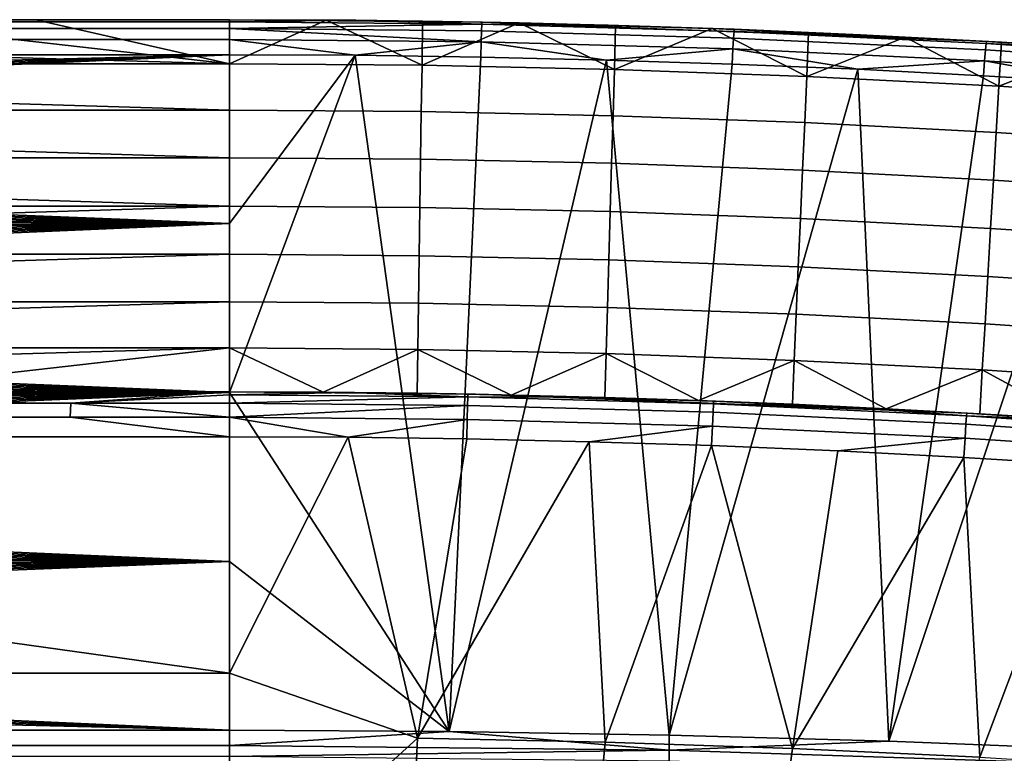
# Model space of a CAD drawing. Header units: millimetres. Extents: x 2387 to 13955, y -4964 to 364.
# Tile 234 of 256: x 13448 to 13567, y -2648 to -2559. Entities that reach past the tile are written whole.
import ezdxf

# ---------------------------------------------------------------- set-up
doc = ezdxf.new("R2010")
doc.units = ezdxf.units.MM
doc.header["$MEASUREMENT"] = 0
doc.layers.add('sistema 2', color=7, linetype='Continuous', true_color=0x000000)

msp = doc.modelspace()

# ---------------------------------------------------------------- linework, layer by layer
at = {"layer": 'sistema 2'}
for points in [[(13473.07, -2559.14, 1091.24), (13473.07, -2559.14, 986.17), (13249.37, -2559.14, 1009.15), (13249.37, -2559.14, 1086.86)], [(13473.07, -2559.14, 776.02), (13249.37, -2559.14, 853.73), (13473.07, -2559.14, 881.09)], [(13473.07, -2559.14, 986.17), (13473.07, -2559.14, 881.09), (13249.37, -2559.14, 931.44), (13249.37, -2559.14, 1009.15)], [(13249.41, -2559.14, 1090.08), (13473.07, -2559.14, 1091.24), (13249.37, -2559.14, 1086.9)], [(13249.37, -2559.14, 853.73), (13473.07, -2559.14, 776.02), (13281.57, -2559.14, 776.02)], [(13473.07, -2559.14, 1091.24), (13249.37, -2559.14, 1086.86), (13249.37, -2559.14, 1086.9)], [(13473.07, -2559.14, 881.09), (13249.37, -2559.14, 853.73), (13249.37, -2559.14, 931.44)], [(13249.41, -2559.14, 1090.08), (13249.53, -2559.14, 1093.27), (13473.07, -2559.14, 1091.24)], [(13249.53, -2559.14, 1093.27), (13249.72, -2559.14, 1096.45), (13473.07, -2559.14, 1091.24)], [(13250, -2559.14, 1099.62), (13473.07, -2559.14, 1091.24), (13249.72, -2559.14, 1096.45)], [(13473.07, -2559.14, 1091.24), (13250, -2559.14, 1099.62), (13250.35, -2559.14, 1102.79)], [(13473.07, -2559.14, 1091.24), (13250.35, -2559.14, 1102.79), (13250.78, -2559.14, 1105.95)], [(13250.78, -2559.14, 1105.95), (13251.29, -2559.14, 1109.09), (13473.07, -2559.14, 1091.24)], [(13251.29, -2559.14, 1109.09), (13251.87, -2559.14, 1112.23), (13473.07, -2559.14, 1091.24)], [(13251.87, -2559.14, 1112.23), (13252.53, -2559.14, 1115.35), (13473.07, -2559.14, 1091.24)], [(13252.53, -2559.14, 1115.35), (13253.27, -2559.14, 1118.45), (13473.07, -2559.14, 1091.24)], [(13254.08, -2559.14, 1121.54), (13473.07, -2559.14, 1091.24), (13253.27, -2559.14, 1118.45)], [(13254.08, -2559.14, 1121.54), (13254.97, -2559.14, 1124.6), (13473.07, -2559.14, 1091.24)], [(13255.93, -2559.14, 1127.64), (13473.07, -2559.14, 1091.24), (13254.97, -2559.14, 1124.6)], [(13473.07, -2559.14, 1091.24), (13255.93, -2559.14, 1127.64), (13256.97, -2559.14, 1130.66)], [(13473.07, -2559.14, 1091.24), (13256.97, -2559.14, 1130.66), (13258.08, -2559.14, 1133.65)], [(13259.27, -2559.14, 1136.61), (13473.07, -2559.14, 1091.24), (13258.08, -2559.14, 1133.65)], [(13473.07, -2559.14, 1091.24), (13259.27, -2559.14, 1136.61), (13260.52, -2559.14, 1139.55)], [(13260.52, -2559.14, 1139.55), (13261.85, -2559.14, 1142.45), (13473.07, -2559.14, 1091.24)], [(13261.85, -2559.14, 1142.45), (13263.25, -2559.14, 1145.31), (13473.07, -2559.14, 1091.24)], [(13264.72, -2559.14, 1148.15), (13473.07, -2559.14, 1091.24), (13263.25, -2559.14, 1145.31)], [(13266.26, -2559.14, 1150.94), (13473.07, -2559.14, 1091.24), (13264.72, -2559.14, 1148.15)], [(13445.76, -2559.14, 1196.31), (13473.07, -2559.14, 1091.24), (13266.26, -2559.14, 1150.94)], [(13281.57, -2559.4, 767.24), (13473.07, -2559.4, 767.24), (13473.07, -2560.2, 758.49), (13281.56, -2560.2, 758.49)], [(13473.07, -2560.2, 758.49), (13473.07, -2561.52, 749.81), (13281.56, -2561.52, 749.81), (13281.56, -2560.2, 758.49)], [(13281.57, -2559.14, 776.02), (13473.07, -2559.14, 776.02), (13473.07, -2559.4, 767.24), (13281.57, -2559.4, 767.24)], [(13473.07, -2564.47, 1219.17), (13426.22, -2559.14, 1216.86), (13379.37, -2561.76, 1218.09)], [(13426.22, -2559.14, 1216.86), (13473.07, -2564.47, 1219.17), (13449.65, -2559.14, 1216.86)], [(13449.65, -2559.14, 1216.86), (13432.11, -2559.14, 1211.73), (13426.22, -2559.14, 1216.86)], [(13432.11, -2559.14, 1201.45), (13473.07, -2559.14, 1196.31), (13445.76, -2559.14, 1196.31)], [(13473.07, -2559.14, 1196.31), (13432.11, -2559.14, 1201.45), (13432.11, -2559.14, 1206.59)], [(13473.07, -2559.14, 1216.86), (13473.07, -2559.14, 1196.31), (13432.11, -2559.14, 1206.59), (13432.11, -2559.14, 1211.73)], [(13449.65, -2559.14, 1216.86), (13473.07, -2559.14, 1216.86), (13432.11, -2559.14, 1211.73)], [(13445.76, -2559.14, 1196.31), (13473.07, -2559.14, 1196.31), (13473.07, -2559.14, 1091.24)], [(13473.07, -2564.47, 1219.17), (13473.07, -2559.14, 1216.86), (13449.65, -2559.14, 1216.86)], [(13473.07, -2564.47, 1219.17), (13484.74, -2559.18, 1216.86), (13473.07, -2559.14, 1216.86)], [(13473.07, -2559.14, 1196.31), (13473.07, -2559.14, 1216.86), (13484.74, -2559.18, 1216.86)], [(13503.66, -2559.43, 995.12), (13473.07, -2559.14, 1091.24), (13496.41, -2559.31, 1216.86)], [(13473.07, -2559.14, 1091.24), (13484.74, -2559.18, 1216.86), (13496.41, -2559.31, 1216.86)], [(13473.07, -2559.14, 1091.24), (13473.07, -2559.14, 1196.31), (13484.74, -2559.18, 1216.86)], [(13488.33, -2559.21, 776.02), (13473.07, -2559.14, 776.02), (13473.07, -2559.14, 881.09)], [(13473.07, -2559.14, 881.09), (13503.66, -2559.43, 995.12), (13488.33, -2559.21, 776.02)], [(13473.07, -2559.14, 1091.24), (13503.66, -2559.43, 995.12), (13473.07, -2559.14, 986.17)], [(13473.07, -2559.14, 986.17), (13503.66, -2559.43, 995.12), (13473.07, -2559.14, 881.09)], [(13473.07, -2559.4, 767.25), (13473.07, -2559.14, 776.02), (13488.33, -2559.21, 776.02)], [(13473.07, -2564.47, 1219.17), (13496.34, -2564.64, 1219.17), (13484.74, -2559.18, 1216.86)], [(13503.57, -2559.69, 767.24), (13473.07, -2559.4, 767.25), (13488.33, -2559.21, 776.02)], [(13473.07, -2559.4, 767.25), (13503.57, -2559.69, 767.24), (13473.07, -2560.2, 758.5)], [(13503.54, -2560.49, 758.49), (13473.07, -2560.2, 758.5), (13503.57, -2559.69, 767.24)], [(13473.07, -2560.2, 758.5), (13503.54, -2560.49, 758.49), (13503.51, -2561.81, 749.81)], [(13473.07, -2560.2, 758.5), (13503.51, -2561.81, 749.81), (13473.07, -2561.53, 749.8)], [(13496.34, -2564.64, 1219.17), (13496.41, -2559.31, 1216.86), (13484.74, -2559.18, 1216.86)], [(13503.59, -2559.43, 776.01), (13488.33, -2559.21, 776.02), (13503.66, -2559.43, 995.12)], [(13488.33, -2559.21, 776.02), (13503.59, -2559.43, 776.01), (13503.57, -2559.69, 767.24)], [(13508.08, -2559.52, 1216.86), (13496.41, -2559.31, 1216.86), (13496.34, -2564.64, 1219.17)], [(13496.34, -2564.64, 1219.17), (13519.6, -2565.15, 1219.17), (13508.08, -2559.52, 1216.86)], [(13508.08, -2559.52, 1216.86), (13503.66, -2559.43, 995.12), (13496.41, -2559.31, 1216.86)], [(13534.06, -2560.56, 767.22), (13534.01, -2561.35, 758.49), (13503.54, -2560.49, 758.49), (13503.57, -2559.69, 767.24)], [(13503.59, -2559.43, 776.01), (13518.84, -2559.79, 775.98), (13503.57, -2559.69, 767.24)], [(13534.06, -2560.56, 767.22), (13503.57, -2559.69, 767.24), (13518.84, -2559.79, 775.98), (13534.09, -2560.3, 775.95)], [(13503.66, -2559.43, 995.12), (13518.84, -2559.79, 775.98), (13503.59, -2559.43, 776.01)], [(13519.75, -2559.82, 1216.86), (13503.66, -2559.43, 995.12), (13508.08, -2559.52, 1216.86)], [(13531.42, -2560.2, 1216.86), (13503.66, -2559.43, 995.12), (13519.75, -2559.82, 1216.86)], [(13534.09, -2560.3, 775.95), (13518.84, -2559.79, 775.98), (13503.66, -2559.43, 995.12)], [(13503.66, -2559.43, 995.12), (13564.79, -2561.77, 995.12), (13534.09, -2560.3, 775.95)], [(13564.79, -2561.77, 995.12), (13503.66, -2559.43, 995.12), (13531.42, -2560.2, 1216.86)], [(13519.6, -2565.15, 1219.17), (13519.75, -2559.82, 1216.86), (13508.08, -2559.52, 1216.86)], [(13531.42, -2560.2, 1216.86), (13519.75, -2559.82, 1216.86), (13519.6, -2565.15, 1219.17)], [(13542.85, -2566, 1219.17), (13531.42, -2560.2, 1216.86), (13519.6, -2565.15, 1219.17)], [(13542.85, -2566, 1219.17), (13543.08, -2560.67, 1216.86), (13531.42, -2560.2, 1216.86)], [(13531.42, -2560.2, 1216.86), (13543.08, -2560.67, 1216.86), (13564.79, -2561.77, 995.12)], [(13534.06, -2560.56, 767.22), (13534.09, -2560.3, 775.95), (13549.33, -2560.96, 775.91)], [(13534.09, -2560.3, 775.95), (13564.79, -2561.77, 995.12), (13549.33, -2560.96, 775.91)], [(13534.01, -2561.35, 758.49), (13533.93, -2562.67, 749.84), (13503.51, -2561.81, 749.81), (13503.54, -2560.49, 758.49)], [(13564.45, -2562.8, 758.49), (13564.34, -2564.1, 749.88), (13533.93, -2562.67, 749.84), (13534.01, -2561.35, 758.49)], [(13564.53, -2562.02, 767.17), (13564.45, -2562.8, 758.49), (13534.01, -2561.35, 758.49), (13534.06, -2560.56, 767.22)], [(13564.53, -2562.02, 767.17), (13534.06, -2560.56, 767.22), (13549.33, -2560.96, 775.91), (13564.57, -2561.76, 775.86)], [(13554.74, -2561.23, 1216.86), (13543.08, -2560.67, 1216.86), (13542.85, -2566, 1219.17)], [(13542.85, -2566, 1219.17), (13566.08, -2567.19, 1219.17), (13554.74, -2561.23, 1216.86)], [(13554.74, -2561.23, 1216.86), (13564.79, -2561.77, 995.12), (13543.08, -2560.67, 1216.86)], [(13549.33, -2560.96, 775.91), (13564.79, -2561.77, 995.12), (13564.57, -2561.76, 775.86)], [(13566.08, -2567.19, 1219.17), (13566.39, -2561.87, 1216.86), (13554.74, -2561.23, 1216.86)], [(13566.39, -2561.87, 1216.86), (13564.79, -2561.77, 995.12), (13554.74, -2561.23, 1216.86)], [(13473.07, -2563.37, 741.22), (13281.56, -2563.37, 741.22), (13281.56, -2561.52, 749.81), (13473.07, -2561.52, 749.81)], [(13379.37, -2561.76, 1218.09), (13379.37, -2564.47, 1219.17), (13473.07, -2564.47, 1219.17)], [(13473.07, -2561.53, 749.8), (13488.27, -2563.44, 741.23), (13473.07, -2563.37, 741.22)], [(13473.07, -2561.53, 749.8), (13503.51, -2561.81, 749.81), (13488.27, -2563.44, 741.23)], [(13503.46, -2563.66, 741.24), (13488.27, -2563.44, 741.23), (13503.51, -2561.81, 749.81)], [(13503.51, -2561.81, 749.81), (13518.65, -2564.01, 741.26), (13503.46, -2563.66, 741.24)], [(13518.65, -2564.01, 741.26), (13503.51, -2561.81, 749.81), (13533.93, -2562.67, 749.84)], [(13533.93, -2562.67, 749.84), (13533.84, -2564.5, 741.29), (13518.65, -2564.01, 741.26)], [(13549.03, -2565.13, 741.33), (13533.84, -2564.5, 741.29), (13533.93, -2562.67, 749.84)], [(13549.03, -2565.13, 741.33), (13533.93, -2562.67, 749.84), (13564.34, -2564.1, 749.88)], [(13594.96, -2564.05, 767.11), (13594.86, -2564.82, 758.49), (13564.45, -2562.8, 758.49), (13564.53, -2562.02, 767.17)], [(13564.53, -2562.02, 767.17), (13564.57, -2561.76, 775.86), (13579.8, -2562.71, 775.81)], [(13594.96, -2564.05, 767.11), (13564.53, -2562.02, 767.17), (13579.8, -2562.71, 775.81), (13595.02, -2563.8, 775.74)], [(13564.57, -2561.76, 775.86), (13564.79, -2561.77, 995.12), (13579.8, -2562.71, 775.81)], [(13578.04, -2562.59, 1216.86), (13564.79, -2561.77, 995.12), (13566.39, -2561.87, 1216.86)], [(13595.31, -2563.82, 995.12), (13579.8, -2562.71, 775.81), (13564.79, -2561.77, 995.12)], [(13595.31, -2563.82, 995.12), (13564.79, -2561.77, 995.12), (13578.04, -2562.59, 1216.86)], [(13578.04, -2562.59, 1216.86), (13566.39, -2561.87, 1216.86), (13566.08, -2567.19, 1219.17)], [(13589.3, -2568.72, 1219.17), (13578.04, -2562.59, 1216.86), (13566.08, -2567.19, 1219.17)], [(13473.07, -2563.37, 741.22), (13473.07, -2583.79, 658.66), (13249.37, -2574.95, 694.39), (13249.37, -2573.41, 700.61)], [(13281.56, -2563.37, 741.22), (13473.07, -2563.37, 741.22), (13249.37, -2568.79, 719.3)], [(13473.07, -2563.37, 741.22), (13249.37, -2573.41, 700.61), (13249.37, -2571.87, 706.84)], [(13473.07, -2563.37, 741.22), (13249.37, -2570.33, 713.07), (13249.37, -2568.79, 719.3)], [(13473.07, -2563.37, 741.22), (13249.37, -2571.87, 706.84), (13249.37, -2570.33, 713.07)], [(13473.07, -2563.37, 741.22), (13488.27, -2563.44, 741.23), (13473.07, -2583.79, 658.66)], [(13499.64, -2645.18, 410.91), (13473.07, -2604.2, 576.08), (13488.27, -2563.44, 741.23)], [(13473.07, -2604.2, 576.08), (13473.07, -2583.79, 658.66), (13488.27, -2563.44, 741.23)], [(13503.46, -2563.66, 741.24), (13499.64, -2645.18, 410.91), (13488.27, -2563.44, 741.23)], [(13499.64, -2645.18, 410.91), (13503.46, -2563.66, 741.24), (13518.65, -2564.01, 741.26)], [(13594.86, -2564.82, 758.49), (13594.71, -2566.1, 749.94), (13564.34, -2564.1, 749.88), (13564.45, -2562.8, 758.49)], [(13473.07, -2570.06, 1220.84), (13473.07, -2564.47, 1219.17), (13379.37, -2564.47, 1219.17), (13379.37, -2567.24, 1220.08)], [(13496.25, -2570.23, 1220.84), (13496.34, -2564.64, 1219.17), (13473.07, -2564.47, 1219.17), (13473.07, -2570.06, 1220.84)], [(13519.43, -2570.74, 1220.84), (13519.6, -2565.15, 1219.17), (13496.34, -2564.64, 1219.17), (13496.25, -2570.23, 1220.84)], [(13518.65, -2564.01, 741.26), (13526.21, -2645.62, 410.85), (13499.64, -2645.18, 410.91)], [(13526.21, -2645.62, 410.85), (13518.65, -2564.01, 741.26), (13533.84, -2564.5, 741.29)], [(13526.21, -2645.62, 410.85), (13533.84, -2564.5, 741.29), (13549.03, -2565.13, 741.33)], [(13564.34, -2564.1, 749.88), (13564.2, -2565.91, 741.37), (13549.03, -2565.13, 741.33)], [(13564.34, -2564.1, 749.88), (13579.37, -2566.82, 741.43), (13564.2, -2565.91, 741.37)], [(13579.37, -2566.82, 741.43), (13564.34, -2564.1, 749.88), (13594.71, -2566.1, 749.94)], [(13542.6, -2571.58, 1220.84), (13542.85, -2566, 1219.17), (13519.6, -2565.15, 1219.17), (13519.43, -2570.74, 1220.84)], [(13526.21, -2645.62, 410.85), (13549.03, -2565.13, 741.33), (13552.76, -2646.36, 410.75)], [(13565.75, -2572.77, 1220.84), (13566.08, -2567.19, 1219.17), (13542.85, -2566, 1219.17), (13542.6, -2571.58, 1220.84)], [(13552.76, -2646.36, 410.75), (13549.03, -2565.13, 741.33), (13564.2, -2565.91, 741.37)], [(13564.2, -2565.91, 741.37), (13579.37, -2566.82, 741.43), (13552.76, -2646.36, 410.75)], [(13473.07, -2570.06, 1220.84), (13379.37, -2567.24, 1220.08), (13379.37, -2570.06, 1220.84)], [(13552.76, -2646.36, 410.75), (13579.37, -2566.82, 741.43), (13579.31, -2647.4, 410.61)], [(13588.89, -2574.29, 1220.84), (13589.3, -2568.72, 1219.17), (13566.08, -2567.19, 1219.17), (13565.75, -2572.77, 1220.84)], [(13473.07, -2575.82, 1221.87), (13473.07, -2570.06, 1220.84), (13379.37, -2570.06, 1220.84), (13379.37, -2572.92, 1221.44)], [(13473.07, -2570.06, 1220.84), (13473.07, -2575.82, 1221.87), (13496.17, -2575.99, 1221.87), (13496.25, -2570.23, 1220.84)], [(13519.26, -2576.5, 1221.87), (13519.43, -2570.74, 1220.84), (13496.25, -2570.23, 1220.84), (13496.17, -2575.99, 1221.87)], [(13542.35, -2577.34, 1221.87), (13542.6, -2571.58, 1220.84), (13519.43, -2570.74, 1220.84), (13519.26, -2576.5, 1221.87)], [(13565.42, -2578.52, 1221.87), (13565.75, -2572.77, 1220.84), (13542.6, -2571.58, 1220.84), (13542.35, -2577.34, 1221.87)], [(13473.07, -2575.82, 1221.87), (13379.37, -2572.92, 1221.44), (13379.37, -2575.82, 1221.87)], [(13588.47, -2580.04, 1221.87), (13588.89, -2574.29, 1220.84), (13565.75, -2572.77, 1220.84), (13565.42, -2578.52, 1221.87)], [(13473.07, -2583.79, 658.66), (13249.37, -2576.49, 688.16), (13249.37, -2574.95, 694.39)], [(13473.07, -2583.79, 658.66), (13249.37, -2578.03, 681.93), (13249.37, -2576.49, 688.16)], [(13473.07, -2581.67, 1222.21), (13473.07, -2575.82, 1221.87), (13379.37, -2575.82, 1221.87), (13379.37, -2578.74, 1222.13)], [(13473.07, -2575.82, 1221.87), (13473.07, -2581.67, 1222.21), (13496.08, -2581.83, 1222.21), (13496.17, -2575.99, 1221.87)], [(13519.09, -2582.34, 1222.21), (13519.26, -2576.5, 1221.87), (13496.17, -2575.99, 1221.87), (13496.08, -2581.83, 1222.21)], [(13542.09, -2583.18, 1222.21), (13542.35, -2577.34, 1221.87), (13519.26, -2576.5, 1221.87), (13519.09, -2582.34, 1222.21)], [(13473.07, -2583.79, 658.66), (13249.37, -2579.57, 675.71), (13249.37, -2578.03, 681.93)], [(13565.08, -2584.36, 1222.21), (13565.42, -2578.52, 1221.87), (13542.35, -2577.34, 1221.87), (13542.09, -2583.18, 1222.21)], [(13473.07, -2581.67, 1222.21), (13379.37, -2578.74, 1222.13), (13379.37, -2581.67, 1222.21)], [(13588.04, -2585.87, 1222.21), (13588.47, -2580.04, 1221.87), (13565.42, -2578.52, 1221.87), (13565.08, -2584.36, 1222.21)], [(13473.07, -2583.79, 658.66), (13249.37, -2581.11, 669.48), (13249.37, -2579.57, 675.71)], [(13473.07, -2583.79, 658.66), (13249.37, -2582.65, 663.25), (13249.37, -2581.11, 669.48)], [(13473.07, -2587.5, 1221.86), (13473.07, -2581.67, 1222.21), (13379.37, -2584.59, 1222.12), (13379.37, -2587.5, 1221.86)], [(13473.07, -2581.67, 1222.21), (13379.37, -2581.67, 1222.21), (13379.37, -2584.59, 1222.12)], [(13473.07, -2581.67, 1222.21), (13473.07, -2587.5, 1221.86), (13496, -2587.67, 1221.86), (13496.08, -2581.83, 1222.21)], [(13473.07, -2583.79, 658.66), (13249.37, -2584.19, 657.03), (13249.37, -2582.65, 663.25)], [(13518.92, -2588.17, 1221.86), (13519.09, -2582.34, 1222.21), (13496.08, -2581.83, 1222.21), (13496, -2587.67, 1221.86)], [(13541.83, -2589.01, 1221.86), (13542.09, -2583.18, 1222.21), (13519.09, -2582.34, 1222.21), (13518.92, -2588.17, 1221.86)], [(13473.07, -2583.79, 658.66), (13473.07, -2604.2, 576.08), (13249.37, -2594.96, 613.44), (13249.37, -2593.43, 619.66)], [(13473.07, -2583.79, 658.66), (13249.37, -2593.43, 619.66), (13249.37, -2591.89, 625.89)], [(13473.07, -2583.79, 658.66), (13249.37, -2590.35, 632.12), (13249.37, -2588.81, 638.35)], [(13473.07, -2583.79, 658.66), (13249.37, -2588.81, 638.35), (13249.37, -2587.27, 644.57)], [(13473.07, -2583.79, 658.66), (13249.37, -2585.73, 650.8), (13249.37, -2584.19, 657.03)], [(13473.07, -2583.79, 658.66), (13249.37, -2587.27, 644.57), (13249.37, -2585.73, 650.8)], [(13473.07, -2583.79, 658.66), (13249.37, -2591.89, 625.89), (13249.37, -2590.35, 632.12)], [(13564.73, -2590.18, 1221.86), (13565.08, -2584.36, 1222.21), (13542.09, -2583.18, 1222.21), (13541.83, -2589.01, 1221.86)], [(13587.61, -2591.69, 1221.86), (13588.04, -2585.87, 1222.21), (13565.08, -2584.36, 1222.21), (13564.73, -2590.18, 1221.86)], [(13473.07, -2593.25, 1220.84), (13473.07, -2587.5, 1221.86), (13379.37, -2590.39, 1221.43), (13379.37, -2593.25, 1220.84)], [(13473.07, -2587.5, 1221.86), (13379.37, -2587.5, 1221.86), (13379.37, -2590.39, 1221.43)], [(13473.07, -2587.5, 1221.86), (13473.07, -2593.25, 1220.84), (13495.91, -2593.42, 1220.84), (13496, -2587.67, 1221.86)], [(13518.75, -2593.92, 1220.84), (13518.92, -2588.17, 1221.86), (13496, -2587.67, 1221.86), (13495.91, -2593.42, 1220.84)], [(13541.58, -2594.75, 1220.84), (13541.83, -2589.01, 1221.86), (13518.92, -2588.17, 1221.86), (13518.75, -2593.92, 1220.84)], [(13564.4, -2595.92, 1220.84), (13564.73, -2590.18, 1221.86), (13541.83, -2589.01, 1221.86), (13541.58, -2594.75, 1220.84)], [(13587.19, -2597.42, 1220.84), (13587.61, -2591.69, 1221.86), (13564.73, -2590.18, 1221.86), (13564.4, -2595.92, 1220.84)], [(13473.07, -2598.82, 1219.16), (13473.07, -2593.25, 1220.84), (13379.37, -2596.06, 1220.08), (13379.37, -2598.82, 1219.16)], [(13473.07, -2593.25, 1220.84), (13379.37, -2593.25, 1220.84), (13379.37, -2596.06, 1220.08)], [(13473.07, -2593.25, 1220.84), (13473.07, -2598.82, 1219.16), (13495.83, -2598.99, 1219.16), (13495.91, -2593.42, 1220.84)], [(13518.59, -2599.49, 1219.16), (13518.75, -2593.92, 1220.84), (13495.91, -2593.42, 1220.84), (13495.83, -2598.99, 1219.16)], [(13541.34, -2600.32, 1219.16), (13541.58, -2594.75, 1220.84), (13518.75, -2593.92, 1220.84), (13518.59, -2599.49, 1219.16)], [(13564.07, -2601.48, 1219.16), (13564.4, -2595.92, 1220.84), (13541.58, -2594.75, 1220.84), (13541.34, -2600.32, 1219.16)], [(13473.07, -2604.2, 576.08), (13249.37, -2596.5, 607.21), (13249.37, -2594.96, 613.44)], [(13586.79, -2602.98, 1219.16), (13587.19, -2597.42, 1220.84), (13564.4, -2595.92, 1220.84), (13564.07, -2601.48, 1219.16)], [(13473.07, -2604.2, 576.08), (13249.37, -2598.04, 600.98), (13249.37, -2596.5, 607.21)], [(13473.07, -2604.2, 576.08), (13249.37, -2599.58, 594.76), (13249.37, -2598.04, 600.98)], [(13473.07, -2604.2, 576.08), (13249.37, -2601.12, 588.53), (13249.37, -2599.58, 594.76)], [(13379.37, -2601.52, 1218.09), (13426.22, -2604.14, 1216.86), (13473.07, -2598.82, 1219.16)], [(13473.07, -2598.82, 1219.16), (13379.37, -2598.82, 1219.16), (13379.37, -2601.52, 1218.09)], [(13473.07, -2598.82, 1219.16), (13426.22, -2604.14, 1216.86), (13473.07, -2604.14, 1216.86)], [(13484.41, -2604.18, 1216.86), (13473.07, -2598.82, 1219.16), (13473.07, -2604.14, 1216.86)], [(13484.41, -2604.18, 1216.86), (13495.83, -2598.99, 1219.16), (13473.07, -2598.82, 1219.16)], [(13495.75, -2604.3, 1216.86), (13495.83, -2598.99, 1219.16), (13484.41, -2604.18, 1216.86)], [(13495.83, -2598.99, 1219.16), (13495.75, -2604.3, 1216.86), (13507.1, -2604.51, 1216.86)], [(13495.83, -2598.99, 1219.16), (13507.1, -2604.51, 1216.86), (13518.59, -2599.49, 1219.16)], [(13518.59, -2599.49, 1219.16), (13507.1, -2604.51, 1216.86), (13518.43, -2604.8, 1216.86)], [(13518.59, -2599.49, 1219.16), (13518.43, -2604.8, 1216.86), (13529.77, -2605.17, 1216.86)], [(13529.77, -2605.17, 1216.86), (13541.34, -2600.32, 1219.16), (13518.59, -2599.49, 1219.16)], [(13541.34, -2600.32, 1219.16), (13529.77, -2605.17, 1216.86), (13541.11, -2605.63, 1216.86)], [(13541.34, -2600.32, 1219.16), (13541.11, -2605.63, 1216.86), (13552.44, -2606.17, 1216.86)], [(13541.34, -2600.32, 1219.16), (13552.44, -2606.17, 1216.86), (13564.07, -2601.48, 1219.16)], [(13473.07, -2604.2, 576.08), (13249.37, -2602.66, 582.3), (13249.37, -2601.12, 588.53)], [(13564.07, -2601.48, 1219.16), (13552.44, -2606.17, 1216.86), (13563.76, -2606.79, 1216.86)], [(13564.07, -2601.48, 1219.16), (13563.76, -2606.79, 1216.86), (13575.08, -2607.49, 1216.86)], [(13575.08, -2607.49, 1216.86), (13586.79, -2602.98, 1219.16), (13564.07, -2601.48, 1219.16)], [(13473.07, -2604.2, 576.08), (13249.37, -2604.2, 576.08), (13249.37, -2602.66, 582.3)], [(13473.07, -2604.14, 985.68), (13473.07, -2604.14, 1090.99), (13249.37, -2604.14, 1086.86), (13249.37, -2604.14, 1008.91)], [(13473.07, -2604.14, 880.36), (13473.07, -2604.14, 985.68), (13249.37, -2604.14, 1008.91), (13249.37, -2604.14, 930.96)], [(13473.07, -2604.14, 880.36), (13249.37, -2604.14, 853), (13473.07, -2604.14, 775.05)], [(13249.41, -2604.14, 1090.08), (13249.37, -2604.14, 1086.89), (13473.07, -2604.14, 1090.99)], [(13473.07, -2604.14, 1090.99), (13249.37, -2604.14, 1086.89), (13249.37, -2604.14, 1086.86)], [(13249.37, -2604.14, 930.96), (13249.37, -2604.14, 853), (13473.07, -2604.14, 880.36)], [(13473.07, -2604.14, 775.05), (13249.37, -2604.14, 853), (13268.5, -2604.14, 775.05)], [(13473.07, -2604.2, 576.08), (13473.07, -2624.62, 493.49), (13249.37, -2614.98, 532.49), (13249.37, -2613.44, 538.71)], [(13473.07, -2604.2, 576.08), (13249.37, -2613.44, 538.71), (13249.37, -2611.9, 544.94)], [(13473.07, -2604.2, 576.08), (13249.37, -2610.36, 551.17), (13249.37, -2608.82, 557.39)], [(13473.07, -2604.2, 576.08), (13249.37, -2608.82, 557.39), (13249.37, -2607.28, 563.62)], [(13473.07, -2604.2, 576.08), (13249.37, -2605.74, 569.85), (13249.37, -2604.2, 576.08)], [(13473.07, -2604.2, 576.08), (13249.37, -2607.28, 563.62), (13249.37, -2605.74, 569.85)], [(13473.07, -2604.2, 576.08), (13249.37, -2611.9, 544.94), (13249.37, -2610.36, 551.17)], [(13473.07, -2604.14, 1090.99), (13249.53, -2604.14, 1093.27), (13249.41, -2604.14, 1090.08)], [(13249.53, -2604.14, 1093.27), (13473.07, -2604.14, 1090.99), (13249.72, -2604.14, 1096.45)], [(13249.72, -2604.14, 1096.45), (13473.07, -2604.14, 1090.99), (13250, -2604.14, 1099.62)], [(13473.07, -2604.14, 1090.99), (13250.35, -2604.14, 1102.79), (13250, -2604.14, 1099.62)], [(13250.35, -2604.14, 1102.79), (13473.07, -2604.14, 1090.99), (13250.78, -2604.14, 1105.95)], [(13250.78, -2604.14, 1105.95), (13473.07, -2604.14, 1090.99), (13251.28, -2604.14, 1109.09)], [(13251.87, -2604.14, 1112.23), (13251.28, -2604.14, 1109.09), (13473.07, -2604.14, 1090.99)], [(13473.07, -2604.14, 1090.99), (13252.53, -2604.14, 1115.35), (13251.87, -2604.14, 1112.23)], [(13252.53, -2604.14, 1115.35), (13473.07, -2604.14, 1090.99), (13253.27, -2604.14, 1118.45)], [(13254.08, -2604.14, 1121.54), (13253.27, -2604.14, 1118.45), (13473.07, -2604.14, 1090.99)], [(13254.97, -2604.14, 1124.6), (13254.08, -2604.14, 1121.54), (13473.07, -2604.14, 1090.99)], [(13254.97, -2604.14, 1124.6), (13473.07, -2604.14, 1090.99), (13255.93, -2604.14, 1127.64)], [(13256.97, -2604.14, 1130.66), (13255.93, -2604.14, 1127.64), (13473.07, -2604.14, 1090.99)], [(13473.07, -2604.14, 1090.99), (13258.08, -2604.14, 1133.65), (13256.97, -2604.14, 1130.66)], [(13473.07, -2604.14, 1090.99), (13259.27, -2604.14, 1136.61), (13258.08, -2604.14, 1133.65)], [(13473.07, -2604.14, 1090.99), (13260.52, -2604.14, 1139.55), (13259.27, -2604.14, 1136.61)], [(13260.52, -2604.14, 1139.55), (13473.07, -2604.14, 1090.99), (13261.85, -2604.14, 1142.45)], [(13263.25, -2604.14, 1145.31), (13261.85, -2604.14, 1142.45), (13473.07, -2604.14, 1090.99)], [(13264.72, -2604.14, 1148.15), (13263.25, -2604.14, 1145.31), (13473.07, -2604.14, 1090.99)], [(13264.72, -2604.14, 1148.15), (13473.07, -2604.14, 1090.99), (13266.26, -2604.14, 1150.94)], [(13267.87, -2604.14, 1153.7), (13266.26, -2604.14, 1150.94), (13473.07, -2604.14, 1090.99)], [(13269.54, -2604.14, 1156.41), (13267.87, -2604.14, 1153.7), (13473.07, -2604.14, 1090.99)], [(13268.5, -2604.14, 775.05), (13453.87, -2605.5, 758.6), (13473.07, -2604.14, 775.05)], [(13453.87, -2605.5, 758.6), (13268.5, -2604.14, 775.05), (13268.5, -2604.48, 766.81)], [(13473.07, -2604.14, 1090.99), (13271.28, -2604.14, 1159.09), (13269.54, -2604.14, 1156.41)], [(13271.28, -2604.14, 1159.09), (13473.07, -2604.14, 1090.99), (13273.08, -2604.14, 1161.72)], [(13273.08, -2604.14, 1161.72), (13473.07, -2604.14, 1090.99), (13473.07, -2604.14, 1196.31)], [(13274.95, -2604.14, 1164.31), (13273.08, -2604.14, 1161.72), (13473.07, -2604.14, 1196.31)], [(13473.07, -2604.14, 1196.31), (13276.89, -2604.14, 1166.84), (13274.95, -2604.14, 1164.31)], [(13473.07, -2604.14, 1196.31), (13278.88, -2604.14, 1169.34), (13276.89, -2604.14, 1166.84)], [(13280.93, -2604.14, 1171.78), (13278.88, -2604.14, 1169.34), (13473.07, -2604.14, 1196.31)], [(13473.07, -2604.14, 1196.31), (13283.05, -2604.14, 1174.17), (13280.93, -2604.14, 1171.78)], [(13473.07, -2604.14, 1196.31), (13285.22, -2604.14, 1176.5), (13283.05, -2604.14, 1174.17)], [(13285.22, -2604.14, 1176.5), (13473.07, -2604.14, 1196.31), (13287.45, -2604.14, 1178.79)], [(13287.45, -2604.14, 1178.79), (13473.07, -2604.14, 1196.31), (13289.73, -2604.14, 1181.02)], [(13292.07, -2604.14, 1183.19), (13289.73, -2604.14, 1181.02), (13473.07, -2604.14, 1196.31)], [(13473.07, -2604.14, 1196.31), (13294.46, -2604.14, 1185.3), (13292.07, -2604.14, 1183.19)], [(13473.07, -2604.14, 1196.31), (13296.9, -2604.14, 1187.36), (13294.46, -2604.14, 1185.3)], [(13296.9, -2604.14, 1187.36), (13473.07, -2604.14, 1196.31), (13299.39, -2604.14, 1189.35)], [(13299.39, -2604.14, 1189.35), (13473.07, -2604.14, 1196.31), (13301.93, -2604.14, 1191.28)], [(13473.07, -2604.14, 1196.31), (13304.52, -2604.14, 1193.15), (13301.93, -2604.14, 1191.28)], [(13304.52, -2604.14, 1193.15), (13473.07, -2604.14, 1196.31), (13307.15, -2604.14, 1194.96)], [(13309.82, -2604.14, 1196.7), (13307.15, -2604.14, 1194.96), (13473.07, -2604.14, 1196.31)], [(13312.54, -2604.14, 1198.37), (13309.82, -2604.14, 1196.7), (13473.07, -2604.14, 1196.31)], [(13312.54, -2604.14, 1198.37), (13473.07, -2604.14, 1196.31), (13315.29, -2604.14, 1199.98)], [(13318.09, -2604.14, 1201.51), (13315.29, -2604.14, 1199.98), (13473.07, -2604.14, 1196.31)], [(13320.92, -2604.14, 1202.98), (13318.09, -2604.14, 1201.51), (13473.07, -2604.14, 1196.31)], [(13473.07, -2604.14, 1196.31), (13323.79, -2604.14, 1204.38), (13320.92, -2604.14, 1202.98)], [(13473.07, -2604.14, 1196.31), (13379.37, -2604.14, 1216.86), (13323.79, -2604.14, 1204.38)], [(13379.37, -2604.14, 1216.86), (13473.07, -2604.14, 1196.31), (13426.22, -2604.14, 1216.86)], [(13426.22, -2604.14, 1216.86), (13473.07, -2604.14, 1196.31), (13473.07, -2604.14, 1216.86)], [(13473.07, -2604.48, 766.81), (13473.07, -2604.14, 775.05), (13453.87, -2605.5, 758.6)], [(13473.07, -2604.14, 1196.31), (13484.41, -2604.18, 1216.86), (13473.07, -2604.14, 1216.86)], [(13495.75, -2604.3, 1216.86), (13484.41, -2604.18, 1216.86), (13473.07, -2604.14, 1090.99)], [(13495.75, -2604.3, 1216.86), (13473.07, -2604.14, 1090.99), (13502.8, -2604.42, 995.28)], [(13473.07, -2604.14, 985.68), (13502.8, -2604.42, 995.28), (13473.07, -2604.14, 1090.99)], [(13484.41, -2604.18, 1216.86), (13473.07, -2604.14, 1196.31), (13473.07, -2604.14, 1090.99)], [(13502.8, -2604.42, 995.28), (13473.07, -2604.14, 880.36), (13487.47, -2604.2, 775.05)], [(13473.07, -2604.14, 880.36), (13473.07, -2604.14, 775.05), (13487.47, -2604.2, 775.05)], [(13473.07, -2604.14, 985.68), (13473.07, -2604.14, 880.36), (13502.8, -2604.42, 995.28)], [(13473.07, -2604.48, 766.81), (13487.47, -2604.2, 775.05), (13473.07, -2604.14, 775.05)], [(13473.07, -2604.2, 576.08), (13499.64, -2645.18, 410.91), (13473.07, -2624.62, 493.49)], [(13473.07, -2604.48, 766.81), (13501.86, -2604.74, 766.8), (13487.47, -2604.2, 775.05)], [(13502.8, -2604.42, 995.28), (13487.47, -2604.2, 775.05), (13501.87, -2604.4, 775.04)], [(13501.87, -2604.4, 775.04), (13487.47, -2604.2, 775.05), (13501.86, -2604.74, 766.8)], [(13502.8, -2604.42, 995.28), (13507.1, -2604.51, 1216.86), (13495.75, -2604.3, 1216.86)], [(13453.87, -2605.5, 758.6), (13268.5, -2604.48, 766.81), (13268.57, -2605.5, 758.6)], [(13453.87, -2605.5, 758.6), (13268.57, -2605.5, 758.6), (13268.62, -2607.19, 750.51), (13453.82, -2607.19, 750.51)], [(13453.87, -2605.5, 758.6), (13453.82, -2607.19, 750.51), (13473.07, -2607.19, 750.51)], [(13453.87, -2605.5, 758.6), (13473.07, -2605.5, 758.6), (13473.07, -2604.48, 766.81)], [(13473.07, -2607.19, 750.51), (13473.07, -2605.5, 758.6), (13453.87, -2605.5, 758.6)], [(13473.07, -2605.5, 758.6), (13501.86, -2604.74, 766.8), (13473.07, -2604.48, 766.81)], [(13501.86, -2604.74, 766.8), (13473.07, -2605.5, 758.6), (13501.83, -2605.76, 758.59)], [(13473.07, -2605.5, 758.6), (13473.07, -2607.19, 750.51), (13501.83, -2605.76, 758.59)], [(13531.52, -2606.6, 758.59), (13531.56, -2605.58, 766.79), (13501.86, -2604.74, 766.8), (13501.83, -2605.76, 758.59)], [(13501.86, -2604.74, 766.8), (13516.73, -2604.75, 775.03), (13501.87, -2604.4, 775.04)], [(13516.73, -2604.75, 775.03), (13501.86, -2604.74, 766.8), (13531.56, -2605.58, 766.79)], [(13516.73, -2604.75, 775.03), (13502.8, -2604.42, 995.28), (13501.87, -2604.4, 775.04)], [(13502.8, -2604.42, 995.28), (13529.77, -2605.17, 1216.86), (13518.43, -2604.8, 1216.86)], [(13518.43, -2604.8, 1216.86), (13507.1, -2604.51, 1216.86), (13502.8, -2604.42, 995.28)], [(13562.21, -2606.7, 995.28), (13529.77, -2605.17, 1216.86), (13502.8, -2604.42, 995.28)], [(13531.59, -2605.24, 775.01), (13502.8, -2604.42, 995.28), (13516.73, -2604.75, 775.03)], [(13502.8, -2604.42, 995.28), (13531.59, -2605.24, 775.01), (13562.21, -2606.7, 995.28)], [(13531.56, -2605.58, 766.79), (13531.59, -2605.24, 775.01), (13516.73, -2604.75, 775.03)], [(13562.21, -2606.7, 995.28), (13541.11, -2605.63, 1216.86), (13529.77, -2605.17, 1216.86)], [(13546.9, -2605.89, 774.99), (13531.59, -2605.24, 775.01), (13531.56, -2605.58, 766.79)], [(13562.21, -2606.7, 995.28), (13531.59, -2605.24, 775.01), (13546.9, -2605.89, 774.99)], [(13501.79, -2607.46, 750.5), (13501.83, -2605.76, 758.59), (13473.07, -2607.19, 750.51)], [(13531.44, -2608.29, 750.51), (13531.52, -2606.6, 758.59), (13501.83, -2605.76, 758.59), (13501.79, -2607.46, 750.5)], [(13561.99, -2609.72, 750.53), (13562.1, -2608.04, 758.59), (13531.52, -2606.6, 758.59), (13531.44, -2608.29, 750.51)], [(13562.1, -2608.04, 758.59), (13562.17, -2607.03, 766.76), (13531.56, -2605.58, 766.79), (13531.52, -2606.6, 758.59)], [(13546.9, -2605.89, 774.99), (13531.56, -2605.58, 766.79), (13562.17, -2607.03, 766.76)], [(13541.11, -2605.63, 1216.86), (13562.21, -2606.7, 995.28), (13552.44, -2606.17, 1216.86)], [(13562.21, -2606.7, 995.28), (13546.9, -2605.89, 774.99), (13562.21, -2606.7, 774.96)], [(13562.17, -2607.03, 766.76), (13562.21, -2606.7, 774.96), (13546.9, -2605.89, 774.99)], [(13552.44, -2606.17, 1216.86), (13562.21, -2606.7, 995.28), (13563.76, -2606.79, 1216.86)], [(13577.5, -2607.65, 774.94), (13562.21, -2606.7, 774.96), (13562.17, -2607.03, 766.76)], [(13575.08, -2607.49, 1216.86), (13563.76, -2606.79, 1216.86), (13562.21, -2606.7, 995.28)], [(13575.08, -2607.49, 1216.86), (13562.21, -2606.7, 995.28), (13591.87, -2608.69, 995.28)], [(13562.21, -2606.7, 995.28), (13577.5, -2607.65, 774.94), (13591.87, -2608.69, 995.28)], [(13562.21, -2606.7, 995.28), (13562.21, -2606.7, 774.96), (13577.5, -2607.65, 774.94)], [(13268.62, -2609.55, 742.59), (13473.07, -2609.55, 742.59), (13453.82, -2607.19, 750.51), (13268.62, -2607.19, 750.51)], [(13453.82, -2607.19, 750.51), (13473.07, -2609.55, 742.59), (13473.07, -2607.19, 750.51)], [(13487.41, -2609.62, 742.59), (13501.79, -2607.46, 750.5), (13473.07, -2607.19, 750.51)], [(13473.07, -2609.55, 742.59), (13473.07, -2609.55, 742.59), (13473.07, -2607.19, 750.51)], [(13473.07, -2607.19, 750.51), (13473.07, -2609.55, 742.59), (13487.41, -2609.62, 742.59)], [(13501.79, -2607.46, 750.5), (13487.41, -2609.62, 742.59), (13501.75, -2609.81, 742.6)], [(13531.44, -2608.29, 750.51), (13501.79, -2607.46, 750.5), (13501.75, -2609.81, 742.6), (13516.54, -2610.15, 742.6)], [(13592.65, -2610.09, 758.59), (13592.75, -2609.09, 766.73), (13562.17, -2607.03, 766.76), (13562.1, -2608.04, 758.59)], [(13577.5, -2607.65, 774.94), (13562.17, -2607.03, 766.76), (13592.75, -2609.09, 766.73)], [(13531.44, -2608.29, 750.51), (13516.54, -2610.15, 742.6), (13531.34, -2610.63, 742.62)], [(13561.99, -2609.72, 750.53), (13531.44, -2608.29, 750.51), (13531.34, -2610.63, 742.62), (13546.59, -2611.26, 742.63)], [(13592.5, -2611.75, 750.56), (13592.65, -2610.09, 758.59), (13562.1, -2608.04, 758.59), (13561.99, -2609.72, 750.53)], [(13268.62, -2609.55, 742.59), (13249.37, -2638.12, 659.33), (13473.07, -2638.12, 659.33)], [(13268.62, -2609.55, 742.59), (13473.07, -2638.12, 659.33), (13473.07, -2609.55, 742.59)], [(13473.07, -2609.55, 742.59), (13473.07, -2609.55, 742.59), (13473.07, -2638.12, 659.33)], [(13473.07, -2609.55, 742.59), (13473.07, -2638.12, 659.33), (13487.41, -2609.62, 742.59)], [(13495.8, -2646.01, 636.81), (13487.41, -2609.62, 742.59), (13473.07, -2638.12, 659.33)], [(13487.41, -2609.62, 742.59), (13495.8, -2646.01, 636.81), (13501.75, -2609.81, 742.6)], [(13516.54, -2610.15, 742.6), (13501.75, -2609.81, 742.6), (13495.8, -2646.01, 636.81)], [(13516.54, -2610.15, 742.6), (13495.8, -2646.01, 636.81), (13518.5, -2646.47, 636.81)], [(13516.54, -2610.15, 742.6), (13518.5, -2646.47, 636.81), (13531.34, -2610.63, 742.62)], [(13561.99, -2609.72, 750.53), (13546.59, -2611.26, 742.63), (13561.84, -2612.05, 742.66)], [(13592.5, -2611.75, 750.56), (13561.99, -2609.72, 750.53), (13561.84, -2612.05, 742.66), (13577.07, -2612.98, 742.69)], [(13541.14, -2647.24, 636.81), (13531.34, -2610.63, 742.62), (13518.5, -2646.47, 636.81)], [(13541.14, -2647.24, 636.81), (13546.59, -2611.26, 742.63), (13531.34, -2610.63, 742.62)], [(13541.14, -2647.24, 636.81), (13561.84, -2612.05, 742.66), (13546.59, -2611.26, 742.63)], [(13561.84, -2612.05, 742.66), (13541.14, -2647.24, 636.81), (13563.77, -2648.31, 636.81)], [(13561.84, -2612.05, 742.66), (13563.77, -2648.31, 636.81), (13577.07, -2612.98, 742.69)], [(13586.44, -2649.7, 636.81), (13577.07, -2612.98, 742.69), (13563.77, -2648.31, 636.81)], [(13473.07, -2624.62, 493.49), (13249.37, -2616.52, 526.26), (13249.37, -2614.98, 532.49)], [(13473.07, -2624.62, 493.49), (13249.37, -2618.06, 520.03), (13249.37, -2616.52, 526.26)], [(13473.07, -2624.62, 493.49), (13249.37, -2619.59, 513.81), (13249.37, -2618.06, 520.03)], [(13473.07, -2624.62, 493.49), (13249.37, -2621.13, 507.58), (13249.37, -2619.59, 513.81)], [(13473.07, -2624.62, 493.49), (13249.37, -2622.67, 501.35), (13249.37, -2621.13, 507.58)], [(13473.07, -2624.62, 493.49), (13249.37, -2624.21, 495.12), (13249.37, -2622.67, 501.35)], [(13473.07, -2624.62, 493.49), (13249.37, -2625.75, 488.9), (13249.37, -2624.21, 495.12)], [(13473.07, -2624.62, 493.49), (13473.07, -2645.03, 410.93), (13249.37, -2634.99, 451.54), (13249.37, -2633.45, 457.76)], [(13473.07, -2624.62, 493.49), (13249.37, -2633.45, 457.76), (13249.37, -2631.91, 463.99)], [(13473.07, -2624.62, 493.49), (13249.37, -2630.37, 470.22), (13249.37, -2628.83, 476.44)], [(13473.07, -2624.62, 493.49), (13249.37, -2628.83, 476.44), (13249.37, -2627.29, 482.67)], [(13473.07, -2624.62, 493.49), (13249.37, -2627.29, 482.67), (13249.37, -2625.75, 488.9)], [(13473.07, -2624.62, 493.49), (13249.37, -2631.91, 463.99), (13249.37, -2630.37, 470.22)], [(13499.64, -2645.18, 410.91), (13473.07, -2645.03, 410.93), (13473.07, -2624.62, 493.49)], [(13473.07, -2645.03, 410.93), (13249.37, -2636.53, 445.31), (13249.37, -2634.99, 451.54)], [(13473.07, -2645.03, 410.93), (13249.37, -2638.07, 439.08), (13249.37, -2636.53, 445.31)], [(13473.07, -2645.03, 410.93), (13249.37, -2639.61, 432.85), (13249.37, -2638.07, 439.08)], [(13473.07, -2666.7, 576.07), (13473.07, -2638.12, 659.33), (13249.37, -2638.12, 659.33), (13249.37, -2666.7, 576.07)], [(13473.07, -2638.12, 659.33), (13473.07, -2666.7, 576.07), (13495.8, -2646.01, 636.81)], [(13249.37, -2639.61, 432.85), (13473.07, -2645.03, 410.93), (13281.57, -2645.03, 410.93)], [(13281.57, -2645.03, 410.93), (13473.07, -2645.03, 410.93), (13473.07, -2646.88, 402.35), (13281.57, -2646.88, 402.35)], [(13473.07, -2646.87, 402.35), (13473.07, -2645.03, 410.93), (13499.64, -2645.18, 410.91)], [(13499.64, -2645.18, 410.91), (13526.2, -2647.45, 402.31), (13473.07, -2646.87, 402.35)], [(13495.8, -2646.01, 636.81), (13473.07, -2666.7, 576.07), (13493.92, -2687.68, 515.28)], [(13518.5, -2646.47, 636.81), (13495.8, -2646.01, 636.81), (13493.92, -2687.68, 515.28), (13514.74, -2688.02, 515.28)], [(13526.2, -2647.45, 402.31), (13499.64, -2645.18, 410.91), (13526.21, -2645.62, 410.85)], [(13552.76, -2646.36, 410.75), (13526.2, -2647.45, 402.31), (13526.21, -2645.62, 410.85)], [(13473.07, -2646.88, 402.35), (13473.07, -2648.2, 393.66), (13281.57, -2648.2, 393.66), (13281.57, -2646.88, 402.35)], [(13473.07, -2646.87, 402.35), (13526.2, -2647.45, 402.31), (13473.07, -2648.2, 393.65)], [(13541.14, -2647.24, 636.81), (13518.5, -2646.47, 636.81), (13514.74, -2688.02, 515.28), (13535.52, -2688.58, 515.28)], [(13579.29, -2649.17, 402.19), (13526.2, -2647.45, 402.31), (13552.76, -2646.36, 410.75), (13579.31, -2647.4, 410.61)], [(13526.2, -2648.76, 393.66), (13473.07, -2648.2, 393.65), (13526.2, -2647.45, 402.31)], [(13526.2, -2647.45, 402.31), (13579.29, -2649.17, 402.19), (13579.3, -2650.45, 393.67), (13526.2, -2648.76, 393.66)], [(13563.77, -2648.31, 636.81), (13541.14, -2647.24, 636.81), (13535.52, -2688.58, 515.28), (13556.29, -2689.37, 515.28)]]:
    msp.add_3dface(points, dxfattribs=at)

doc.saveas('drawing.dxf')
